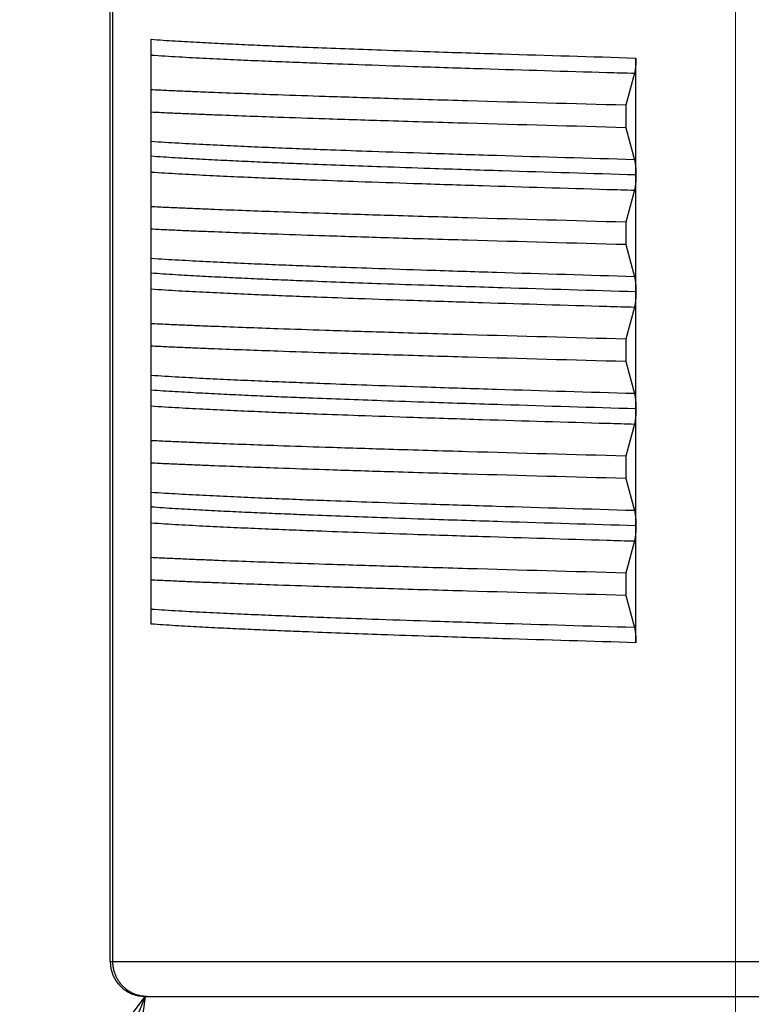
# Model space of a CAD drawing. Header units: millimetres. Extents: x 0 to 1300, y 0 to 891.
# Tile 99 of 124: x 341 to 347, y 548 to 556. Entities that reach past the tile are written whole.
import ezdxf

# ---------------------------------------------------------------- set-up
doc = ezdxf.new("R2010")
doc.units = ezdxf.units.MM
doc.header["$LTSCALE"] = 0.54643
doc.linetypes.add('CENTER', pattern=[50.8, 31.75, -6.35, 6.35, -6.35])
doc.layers.add('NoLayerName_001', color=7, linetype='Continuous')
doc.styles.get("Standard").update_dxf_attribs({"font": 'txt', "bigfont": 'extfont2'})
doc.dimstyles.get("Standard").update_dxf_attribs({"dimtxt": 2.5, "dimasz": 2.5, "dimexe": 1, "dimexo": 1, "dimtad": 1, "dimdec": 3, "dimzin": 0, "dimdsep": 46, "dimtxsty": 'Standard', "dimcen": 2.5, "dimadec": 3, "dimazin": 0, "dimtfac": 0.75, "dimtdec": 3, "dimtmove": 0, "dimatfit": 3, "dimfxl": 1, "dimarcsym": 0})

# ---------------------------------------------------------------- blocks, each defined once
blk = doc.blocks.new('_OPEN30')
at = {"color": 0, "linetype": 'ByBlock', "lineweight": -2}
for p, q in [((-1, 0.267949), (0, 0)), ((0, 0), (-1, -0.267949)), ((0, 0), (-1, 0))]:
    blk.add_line(p, q, dxfattribs=at)
blk = doc.blocks.new('*D146')
at = {"layer": 'Defpoints', "color": 0}
for p in [(316.5345, 843.8227), (598.5345, 623.2922), (316.5345, 479.6696)]:
    blk.add_point(p, dxfattribs=at)
at = {"layer": 'NoLayerName_001', "color": 0, "linetype": 'Continuous', "lineweight": 13}
for p, q in [((316.5345, 482.6696), (316.5345, 846.8227)), ((598.5345, 626.2922), (598.5345, 846.8227)), ((594.0345, 843.8227), (321.0345, 843.8227))]:
    blk.add_line(p, q, dxfattribs=at)
at = {"layer": 'NoLayerName_001', "color": 0, "lineweight": 13, "xscale": 4.5, "yscale": 4.5, "zscale": 4.5, "rotation": 180}
blk.add_blockref('_OPEN30', (316.5345, 843.8227), dxfattribs=at)
at = {"layer": 'NoLayerName_001', "color": 0, "lineweight": 13, "xscale": 4.5, "yscale": 4.5, "zscale": 4.5}
blk.add_blockref('_OPEN30', (598.5345, 843.8227), dxfattribs=at)
at = {"layer": 'NoLayerName_001', "color": 0, "lineweight": 13, "insert": (457.5345, 852.1829), "char_height": 10.5, "attachment_point": 5}
blk.add_mtext('\\W0.8000;282', dxfattribs=at)

msp = doc.modelspace()

# ---------------------------------------------------------------- linework, layer by layer
at = {"layer": 'NoLayerName_001', "color": 4, "linetype": 'CENTER', "lineweight": 13}
msp.add_line((347.0345, 543.8696), (347.0345, 568.8696), dxfattribs=at)
at = {"layer": 'NoLayerName_001', "color": 60, "linetype": 'Continuous', "lineweight": 25}
for p, q in [((341.6845, 547.9696), (341.6845, 558.581)), ((341.707, 547.9696), (341.707, 558.5858)), ((342.0345, 550.8544), (342.0345, 555.8545)), ((346.182, 554.696), (346.182, 555.6946)), ((346.1702, 555.5647), (346.0959, 555.2904)), ((346.0959, 555.2904), (346.0959, 555.0987)), ((346.0959, 555.0987), (346.1702, 554.8245)), ((346.182, 552.6953), (346.182, 554.6931)), ((346.1702, 554.5647), (346.0959, 554.2904)), ((346.0959, 554.2904), (346.0959, 554.0987)), ((346.0959, 554.0987), (346.1702, 553.8245)), ((346.1702, 553.5647), (346.0959, 553.2904)), ((346.0959, 553.2904), (346.0959, 553.0987)), ((346.0959, 553.0987), (346.1702, 552.8245)), ((346.182, 551.696), (346.182, 552.6931)), ((346.1702, 552.5647), (346.0959, 552.2904)), ((346.0959, 552.2904), (346.0959, 552.0987)), ((346.0959, 552.0987), (346.1702, 551.8245)), ((346.182, 550.6945), (346.182, 551.6946)), ((346.1702, 551.5647), (346.0959, 551.2904)), ((346.0959, 551.2904), (346.0959, 551.0987)), ((346.0959, 551.0987), (346.1702, 550.8245)), ((341.6845, 547.9696), (352.3845, 547.9696)), ((341.9845, 547.6696), (352.0845, 547.6696))]:
    msp.add_line(p, q, dxfattribs=at)
msp.add_arc((341.9845, 547.9696), 0.3, 180, 270, dxfattribs=at)
for points, knots in [([(342.0345, 555.8545), (342.0691, 555.8521), (342.138, 555.8471), (342.2416, 555.8406), (342.3452, 555.8345), (342.4488, 555.8287), (342.5524, 555.8233), (342.6561, 555.8181), (342.7943, 555.8114), (342.967, 555.8036), (343.1744, 555.7948), (343.4163, 555.7851), (343.6928, 555.7746), (344.0385, 555.7621), (344.4879, 555.7468), (345.2139, 555.7235), (345.8017, 555.7062), (346.182, 555.6946)], [0, 0, 0, 0, 0.103768, 0.207537, 0.311306, 0.415075, 0.518843, 0.622611, 0.726379, 0.933915, 1.141451, 1.348987, 1.66029, 1.971594, 2.386665, 3.009273, 4.150719, 4.150719, 4.150719, 4.150719]), ([(342.0345, 555.7197), (342.0739, 555.7172), (342.1525, 555.7119), (342.2706, 555.705), (342.3887, 555.6986), (342.5068, 555.6925), (342.6249, 555.6867), (342.7824, 555.6793), (342.9793, 555.6707), (343.2156, 555.661), (343.4913, 555.6503), (343.8458, 555.6374), (344.3185, 555.6213), (345.0277, 555.5985), (345.658, 555.5796), (346.0914, 555.567), (346.1702, 555.5647)], [0, 0, 0, 0, 0.11825, 0.236502, 0.354753, 0.473004, 0.591255, 0.709505, 0.946006, 1.182507, 1.419009, 1.773762, 2.246764, 2.838016, 3.902269, 4.13877, 4.13877, 4.13877, 4.13877]), ([(346.182, 555.6946), (346.182, 555.6929), (346.182, 555.6894), (346.1819, 555.6842), (346.1819, 555.6789), (346.1818, 555.6737), (346.1816, 555.6685), (346.1815, 555.6632), (346.1813, 555.658), (346.1811, 555.6528), (346.1808, 555.6476), (346.1805, 555.6423), (346.1802, 555.6371), (346.1798, 555.6319), (346.1794, 555.6267), (346.179, 555.6215), (346.1785, 555.6163), (346.178, 555.6111), (346.1774, 555.6059), (346.1768, 555.6007), (346.1761, 555.5955), (346.1754, 555.5903), (346.1746, 555.5851), (346.1737, 555.58), (346.1727, 555.5748), (346.1716, 555.5697), (346.1707, 555.5664), (346.1702, 555.5647)], [0, 0, 0, 0, 0.0052295, 0.0104598, 0.0156907, 0.0209221, 0.0261537, 0.0313854, 0.0366172, 0.0418487, 0.0470801, 0.0523112, 0.0575419, 0.0627722, 0.0680022, 0.0732318, 0.078461, 0.0836901, 0.088919, 0.0941483, 0.0993783, 0.1046098, 0.1098433, 0.1150773, 0.1203097, 0.1255396, 0.1307682, 0.1307682, 0.1307682, 0.1307682]), ([(346.0959, 555.2904), (345.6446, 555.3029), (344.9676, 555.3209), (344.1101, 555.3463), (343.5685, 555.3633), (343.1624, 555.3769), (342.8466, 555.3883), (342.621, 555.3969), (342.4405, 555.4041), (342.3052, 555.4099), (342.1698, 555.4158), (342.0796, 555.4201), (342.0345, 555.4222)], [0, 0, 0, 0, 1.354528, 2.031793, 2.573604, 2.979962, 3.250869, 3.521777, 3.657231, 3.792684, 3.928137, 4.06359, 4.06359, 4.06359, 4.06359]), ([(346.0959, 555.0987), (345.6446, 555.1112), (344.9676, 555.1292), (344.1101, 555.1545), (343.5685, 555.1715), (343.1624, 555.1852), (342.8466, 555.1966), (342.621, 555.2052), (342.4405, 555.2124), (342.3052, 555.2181), (342.1698, 555.2241), (342.0796, 555.2284), (342.0345, 555.2305)], [0, 0, 0, 0, 1.354528, 2.031793, 2.573604, 2.979962, 3.250869, 3.521777, 3.657231, 3.792684, 3.928137, 4.06359, 4.06359, 4.06359, 4.06359]), ([(346.1702, 554.8245), (345.7763, 554.8363), (345.1852, 554.8534), (344.4367, 554.8772), (343.964, 554.8931), (343.6094, 554.9058), (343.3337, 554.9162), (343.0974, 554.9256), (342.9005, 554.9339), (342.743, 554.941), (342.6249, 554.9465), (342.5068, 554.9523), (342.3887, 554.9584), (342.2706, 554.9649), (342.1525, 554.9718), (342.0739, 554.977), (342.0345, 554.9795)], [0, 0, 0, 0, 1.182504, 1.773755, 2.246756, 2.601509, 2.838012, 3.074513, 3.311014, 3.429264, 3.547515, 3.665765, 3.784016, 3.902268, 4.020519, 4.13877, 4.13877, 4.13877, 4.13877]), ([(346.182, 554.6945), (345.8017, 554.706), (345.2139, 554.7234), (344.4879, 554.7467), (344.0385, 554.762), (343.6928, 554.7745), (343.4163, 554.785), (343.1744, 554.7947), (342.967, 554.8035), (342.7943, 554.8113), (342.6561, 554.818), (342.5524, 554.8232), (342.4488, 554.8286), (342.3452, 554.8344), (342.2416, 554.8405), (342.1381, 554.847), (342.0691, 554.852), (342.0345, 554.8544)], [0, 0, 0, 0, 1.141446, 1.764053, 2.179125, 2.490428, 2.801732, 3.009268, 3.216804, 3.42434, 3.528107, 3.631875, 3.735643, 3.839412, 3.943182, 4.046951, 4.150719, 4.150719, 4.150719, 4.150719]), ([(346.1702, 554.8245), (346.1707, 554.8228), (346.1716, 554.8195), (346.1727, 554.8144), (346.1737, 554.8093), (346.1745, 554.8042), (346.1753, 554.7991), (346.1761, 554.794), (346.1768, 554.7889), (346.1774, 554.7837), (346.178, 554.7786), (346.1785, 554.7735), (346.179, 554.7683), (346.1794, 554.7632), (346.1798, 554.758), (346.1802, 554.7528), (346.1805, 554.7477), (346.1808, 554.7425), (346.181, 554.7374), (346.1813, 554.7322), (346.1815, 554.727), (346.1816, 554.7219), (346.1818, 554.7167), (346.1819, 554.7115), (346.1819, 554.7063), (346.182, 554.7012), (346.182, 554.6977), (346.182, 554.696)], [0, 0, 0, 0, 0.0051694, 0.01034, 0.0155131, 0.0206877, 0.0258618, 0.0310338, 0.0362045, 0.0413745, 0.0465442, 0.051714, 0.0568841, 0.0620546, 0.0672255, 0.0723967, 0.0775683, 0.0827402, 0.0879123, 0.0930847, 0.0982571, 0.1034295, 0.1086018, 0.1137738, 0.1189454, 0.1241164, 0.1292866, 0.1292866, 0.1292866, 0.1292866]), ([(342.0345, 554.7197), (342.0739, 554.7172), (342.1525, 554.7119), (342.2706, 554.705), (342.3887, 554.6986), (342.5068, 554.6925), (342.6249, 554.6867), (342.7824, 554.6793), (342.9793, 554.6707), (343.2156, 554.661), (343.4913, 554.6503), (343.8458, 554.6374), (344.3185, 554.6213), (345.0277, 554.5985), (345.658, 554.5796), (346.0914, 554.567), (346.1702, 554.5647)], [0, 0, 0, 0, 0.11825, 0.236502, 0.354753, 0.473004, 0.591255, 0.709505, 0.946006, 1.182507, 1.419009, 1.773762, 2.246764, 2.838016, 3.902269, 4.13877, 4.13877, 4.13877, 4.13877]), ([(346.182, 554.6931), (346.182, 554.6914), (346.182, 554.688), (346.1819, 554.6828), (346.1819, 554.6776), (346.1818, 554.6725), (346.1816, 554.6673), (346.1815, 554.6621), (346.1813, 554.6569), (346.181, 554.6518), (346.1808, 554.6466), (346.1805, 554.6415), (346.1802, 554.6363), (346.1798, 554.6311), (346.1794, 554.626), (346.179, 554.6208), (346.1785, 554.6157), (346.178, 554.6105), (346.1774, 554.6054), (346.1768, 554.6003), (346.1761, 554.5951), (346.1753, 554.59), (346.1745, 554.5849), (346.1737, 554.5798), (346.1727, 554.5747), (346.1716, 554.5697), (346.1707, 554.5663), (346.1702, 554.5647)], [0, 0, 0, 0, 0.0051704, 0.0103415, 0.0155133, 0.0206854, 0.0258579, 0.0310305, 0.0362031, 0.0413756, 0.0465479, 0.0517199, 0.0568917, 0.0620631, 0.0672341, 0.0724047, 0.077575, 0.0827449, 0.0879148, 0.093085, 0.0982558, 0.1034281, 0.1086023, 0.1137771, 0.1189503, 0.1241212, 0.1292907, 0.1292907, 0.1292907, 0.1292907]), ([(346.0959, 554.2904), (345.6446, 554.3029), (344.9676, 554.3209), (344.1101, 554.3463), (343.5685, 554.3633), (343.1624, 554.3769), (342.8466, 554.3883), (342.621, 554.3969), (342.4405, 554.4041), (342.3052, 554.4099), (342.1698, 554.4158), (342.0796, 554.4201), (342.0345, 554.4222)], [0, 0, 0, 0, 1.354528, 2.031793, 2.573604, 2.979962, 3.250869, 3.521777, 3.657231, 3.792684, 3.928137, 4.06359, 4.06359, 4.06359, 4.06359]), ([(346.0959, 554.0987), (345.6446, 554.1112), (344.9676, 554.1292), (344.1101, 554.1545), (343.5685, 554.1715), (343.1624, 554.1852), (342.8466, 554.1966), (342.621, 554.2052), (342.4405, 554.2124), (342.3052, 554.2181), (342.1698, 554.2241), (342.0796, 554.2284), (342.0345, 554.2305)], [0, 0, 0, 0, 1.354528, 2.031793, 2.573604, 2.979962, 3.250869, 3.521777, 3.657231, 3.792684, 3.928137, 4.06359, 4.06359, 4.06359, 4.06359]), ([(346.1702, 553.8245), (345.7763, 553.8363), (345.1852, 553.8534), (344.4367, 553.8772), (343.964, 553.8931), (343.6094, 553.9058), (343.3337, 553.9162), (343.0974, 553.9256), (342.9005, 553.9339), (342.743, 553.941), (342.6249, 553.9465), (342.5068, 553.9523), (342.3887, 553.9584), (342.2706, 553.9649), (342.1525, 553.9718), (342.0739, 553.977), (342.0345, 553.9795)], [0, 0, 0, 0, 1.182503, 1.773755, 2.246756, 2.601509, 2.838012, 3.074513, 3.311014, 3.429264, 3.547515, 3.665765, 3.784016, 3.902268, 4.020519, 4.13877, 4.13877, 4.13877, 4.13877]), ([(346.182, 553.6945), (345.8017, 553.706), (345.2139, 553.7234), (344.4879, 553.7467), (344.0385, 553.762), (343.6928, 553.7745), (343.4163, 553.785), (343.1744, 553.7947), (342.967, 553.8035), (342.7943, 553.8113), (342.6561, 553.818), (342.5524, 553.8232), (342.4488, 553.8286), (342.3452, 553.8344), (342.2416, 553.8405), (342.1381, 553.847), (342.0691, 553.852), (342.0345, 553.8544)], [0, 0, 0, 0, 1.141445, 1.764053, 2.179125, 2.490428, 2.801731, 3.009267, 3.216803, 3.424339, 3.528107, 3.631874, 3.735642, 3.839411, 3.943181, 4.04695, 4.150718, 4.150718, 4.150718, 4.150718]), ([(346.1702, 553.8245), (346.1707, 553.8228), (346.1716, 553.8195), (346.1727, 553.8144), (346.1737, 553.8093), (346.1745, 553.8042), (346.1754, 553.7991), (346.1761, 553.794), (346.1768, 553.7888), (346.1774, 553.7837), (346.178, 553.7786), (346.1785, 553.7734), (346.179, 553.7683), (346.1794, 553.7631), (346.1798, 553.758), (346.1802, 553.7528), (346.1805, 553.7476), (346.1808, 553.7425), (346.181, 553.7373), (346.1813, 553.7321), (346.1815, 553.7269), (346.1816, 553.7218), (346.1818, 553.7166), (346.1819, 553.7114), (346.1819, 553.7062), (346.182, 553.7011), (346.182, 553.6976), (346.182, 553.6959)], [0, 0, 0, 0, 0.0051738, 0.0103489, 0.0155264, 0.0207055, 0.025884, 0.0310606, 0.0362357, 0.0414101, 0.0465843, 0.0517586, 0.0569331, 0.062108, 0.0672833, 0.072459, 0.077635, 0.0828113, 0.0879879, 0.0931647, 0.0983416, 0.1035185, 0.1086952, 0.1138717, 0.1190477, 0.1242231, 0.1293978, 0.1293978, 0.1293978, 0.1293978]), ([(342.0345, 553.7197), (342.0739, 553.7172), (342.1525, 553.7119), (342.2706, 553.705), (342.3887, 553.6986), (342.5068, 553.6925), (342.6249, 553.6867), (342.7824, 553.6793), (342.9793, 553.6707), (343.2156, 553.661), (343.4913, 553.6503), (343.8458, 553.6374), (344.3185, 553.6213), (345.0277, 553.5985), (345.658, 553.5796), (346.0914, 553.567), (346.1702, 553.5647)], [0, 0, 0, 0, 0.11825, 0.236502, 0.354753, 0.473004, 0.591255, 0.709505, 0.946006, 1.182507, 1.419009, 1.773762, 2.246764, 2.838015, 3.902268, 4.138769, 4.138769, 4.138769, 4.138769]), ([(346.182, 553.6952), (346.182, 553.6934), (346.182, 553.6899), (346.1819, 553.6847), (346.1819, 553.6794), (346.1818, 553.6742), (346.1816, 553.6689), (346.1815, 553.6637), (346.1813, 553.6584), (346.1811, 553.6532), (346.1808, 553.6479), (346.1806, 553.6427), (346.1802, 553.6374), (346.1799, 553.6322), (346.1795, 553.6269), (346.179, 553.6217), (346.1786, 553.6165), (346.178, 553.6113), (346.1775, 553.606), (346.1768, 553.6008), (346.1762, 553.5956), (346.1754, 553.5904), (346.1746, 553.5852), (346.1737, 553.58), (346.1727, 553.5749), (346.1716, 553.5697), (346.1707, 553.5664), (346.1702, 553.5647)], [0, 0, 0, 0, 0.0052534, 0.0105076, 0.0157624, 0.0210177, 0.0262732, 0.0315288, 0.0367844, 0.0420399, 0.0472951, 0.05255, 0.0578045, 0.0630587, 0.0683124, 0.0735658, 0.0788189, 0.0840718, 0.0893246, 0.0945777, 0.0998317, 0.1050871, 0.1103445, 0.1156025, 0.1208587, 0.1261125, 0.131365, 0.131365, 0.131365, 0.131365]), ([(346.0959, 553.2904), (345.6446, 553.3029), (344.9676, 553.3209), (344.1101, 553.3463), (343.5685, 553.3633), (343.1624, 553.3769), (342.8466, 553.3883), (342.621, 553.3969), (342.4405, 553.4041), (342.3052, 553.4099), (342.1698, 553.4158), (342.0796, 553.4201), (342.0345, 553.4222)], [0, 0, 0, 0, 1.354528, 2.031793, 2.573604, 2.979962, 3.250869, 3.521777, 3.657231, 3.792684, 3.928137, 4.06359, 4.06359, 4.06359, 4.06359]), ([(346.0959, 553.0987), (345.6446, 553.1112), (344.9676, 553.1292), (344.1101, 553.1545), (343.5685, 553.1715), (343.1624, 553.1852), (342.8466, 553.1966), (342.621, 553.2052), (342.4405, 553.2124), (342.3052, 553.2181), (342.1698, 553.2241), (342.0796, 553.2284), (342.0345, 553.2305)], [0, 0, 0, 0, 1.354528, 2.031793, 2.573604, 2.979962, 3.250869, 3.521777, 3.657231, 3.792684, 3.928137, 4.06359, 4.06359, 4.06359, 4.06359]), ([(346.1702, 552.8245), (345.7763, 552.8363), (345.1852, 552.8534), (344.4367, 552.8772), (343.964, 552.8931), (343.6094, 552.9058), (343.3337, 552.9162), (343.0974, 552.9256), (342.9005, 552.9339), (342.743, 552.941), (342.6249, 552.9465), (342.5068, 552.9523), (342.3887, 552.9584), (342.2706, 552.9649), (342.1525, 552.9718), (342.0739, 552.977), (342.0345, 552.9795)], [0, 0, 0, 0, 1.182503, 1.773755, 2.246756, 2.601509, 2.838011, 3.074513, 3.311014, 3.429264, 3.547514, 3.665765, 3.784016, 3.902267, 4.020519, 4.138769, 4.138769, 4.138769, 4.138769]), ([(346.182, 552.6945), (345.8017, 552.706), (345.2139, 552.7234), (344.4879, 552.7467), (344.0385, 552.762), (343.6928, 552.7745), (343.4163, 552.785), (343.1744, 552.7947), (342.967, 552.8035), (342.7943, 552.8113), (342.6561, 552.818), (342.5524, 552.8232), (342.4488, 552.8286), (342.3452, 552.8344), (342.2416, 552.8405), (342.1381, 552.847), (342.0691, 552.852), (342.0345, 552.8544)], [0, 0, 0, 0, 1.141446, 1.764053, 2.179125, 2.490428, 2.801732, 3.009268, 3.216804, 3.42434, 3.528107, 3.631875, 3.735643, 3.839412, 3.943182, 4.046951, 4.150719, 4.150719, 4.150719, 4.150719]), ([(346.1702, 552.8245), (346.1707, 552.8228), (346.1716, 552.8194), (346.1727, 552.8144), (346.1737, 552.8093), (346.1746, 552.8041), (346.1754, 552.799), (346.1761, 552.7939), (346.1768, 552.7887), (346.1774, 552.7835), (346.178, 552.7784), (346.1785, 552.7732), (346.179, 552.768), (346.1794, 552.7629), (346.1798, 552.7577), (346.1802, 552.7525), (346.1805, 552.7473), (346.1808, 552.7421), (346.1811, 552.7369), (346.1813, 552.7317), (346.1815, 552.7265), (346.1816, 552.7213), (346.1818, 552.7161), (346.1819, 552.7109), (346.1819, 552.7057), (346.182, 552.7005), (346.182, 552.6971), (346.182, 552.6953)], [0, 0, 0, 0, 0.0051963, 0.010394, 0.015594, 0.0207957, 0.0259968, 0.031196, 0.0363937, 0.0415906, 0.0467873, 0.0519841, 0.0571812, 0.0623786, 0.0675764, 0.0727745, 0.077973, 0.0831719, 0.088371, 0.0935703, 0.0987697, 0.1039692, 0.1091685, 0.1143675, 0.1195661, 0.1247641, 0.1299613, 0.1299613, 0.1299613, 0.1299613]), ([(342.0345, 552.7197), (342.0739, 552.7172), (342.1525, 552.7119), (342.2706, 552.705), (342.3887, 552.6986), (342.5068, 552.6925), (342.6249, 552.6867), (342.7824, 552.6793), (342.9793, 552.6707), (343.2156, 552.661), (343.4913, 552.6503), (343.8458, 552.6374), (344.3185, 552.6213), (345.0277, 552.5985), (345.658, 552.5796), (346.0914, 552.567), (346.1702, 552.5647)], [0, 0, 0, 0, 0.11825, 0.236502, 0.354753, 0.473004, 0.591255, 0.709505, 0.946006, 1.182507, 1.419009, 1.773762, 2.246764, 2.838016, 3.902269, 4.13877, 4.13877, 4.13877, 4.13877]), ([(346.182, 552.6931), (346.182, 552.6914), (346.182, 552.688), (346.1819, 552.6828), (346.1819, 552.6776), (346.1818, 552.6725), (346.1816, 552.6673), (346.1815, 552.6621), (346.1813, 552.6569), (346.181, 552.6518), (346.1808, 552.6466), (346.1805, 552.6415), (346.1802, 552.6363), (346.1798, 552.6311), (346.1794, 552.626), (346.179, 552.6208), (346.1785, 552.6157), (346.178, 552.6105), (346.1774, 552.6054), (346.1768, 552.6003), (346.1761, 552.5951), (346.1753, 552.59), (346.1745, 552.5849), (346.1737, 552.5798), (346.1727, 552.5747), (346.1716, 552.5697), (346.1707, 552.5663), (346.1702, 552.5647)], [0, 0, 0, 0, 0.0051704, 0.0103415, 0.0155133, 0.0206855, 0.0258579, 0.0310305, 0.0362031, 0.0413756, 0.046548, 0.05172, 0.0568918, 0.0620632, 0.0672342, 0.0724048, 0.0775751, 0.0827451, 0.087915, 0.0930851, 0.098256, 0.1034283, 0.1086025, 0.1137773, 0.1189505, 0.1241214, 0.1292909, 0.1292909, 0.1292909, 0.1292909]), ([(346.0959, 552.2904), (345.6446, 552.3029), (344.9676, 552.3209), (344.1101, 552.3463), (343.5685, 552.3633), (343.1624, 552.3769), (342.8466, 552.3883), (342.621, 552.3969), (342.4405, 552.4041), (342.3052, 552.4099), (342.1698, 552.4158), (342.0796, 552.4201), (342.0345, 552.4222)], [0, 0, 0, 0, 1.354528, 2.031793, 2.573604, 2.979962, 3.250869, 3.521777, 3.657231, 3.792684, 3.928137, 4.06359, 4.06359, 4.06359, 4.06359]), ([(346.0959, 552.0987), (345.6446, 552.1112), (344.9676, 552.1292), (344.1101, 552.1545), (343.5685, 552.1715), (343.1624, 552.1852), (342.8466, 552.1966), (342.621, 552.2052), (342.4405, 552.2124), (342.3052, 552.2181), (342.1698, 552.2241), (342.0796, 552.2284), (342.0345, 552.2305)], [0, 0, 0, 0, 1.354528, 2.031793, 2.573604, 2.979962, 3.250869, 3.521777, 3.657231, 3.792684, 3.928137, 4.06359, 4.06359, 4.06359, 4.06359]), ([(346.1702, 551.8245), (345.7763, 551.8363), (345.1852, 551.8534), (344.4367, 551.8772), (343.964, 551.8931), (343.6094, 551.9058), (343.3337, 551.9162), (343.0974, 551.9256), (342.9005, 551.9339), (342.743, 551.941), (342.6249, 551.9465), (342.5068, 551.9523), (342.3887, 551.9584), (342.2706, 551.9649), (342.1525, 551.9718), (342.0739, 551.977), (342.0345, 551.9795)], [0, 0, 0, 0, 1.182504, 1.773755, 2.246756, 2.601509, 2.838012, 3.074513, 3.311014, 3.429264, 3.547515, 3.665765, 3.784016, 3.902268, 4.020519, 4.13877, 4.13877, 4.13877, 4.13877]), ([(346.182, 551.6945), (345.8017, 551.706), (345.2139, 551.7234), (344.4879, 551.7467), (344.0385, 551.762), (343.6928, 551.7745), (343.4163, 551.785), (343.1744, 551.7947), (342.967, 551.8035), (342.7943, 551.8113), (342.6561, 551.818), (342.5524, 551.8232), (342.4488, 551.8286), (342.3452, 551.8344), (342.2416, 551.8405), (342.1381, 551.847), (342.0691, 551.852), (342.0345, 551.8544)], [0, 0, 0, 0, 1.141445, 1.764053, 2.179124, 2.490428, 2.801731, 3.009267, 3.216803, 3.424339, 3.528106, 3.631874, 3.735642, 3.839411, 3.943181, 4.04695, 4.150717, 4.150717, 4.150717, 4.150717]), ([(346.1702, 551.8245), (346.1707, 551.8228), (346.1716, 551.8195), (346.1727, 551.8144), (346.1737, 551.8093), (346.1745, 551.8042), (346.1753, 551.7991), (346.1761, 551.794), (346.1768, 551.7889), (346.1774, 551.7837), (346.178, 551.7786), (346.1785, 551.7735), (346.179, 551.7683), (346.1794, 551.7632), (346.1798, 551.758), (346.1802, 551.7528), (346.1805, 551.7477), (346.1808, 551.7425), (346.181, 551.7374), (346.1813, 551.7322), (346.1815, 551.727), (346.1816, 551.7218), (346.1818, 551.7167), (346.1819, 551.7115), (346.1819, 551.7063), (346.182, 551.7012), (346.182, 551.6977), (346.182, 551.696)], [0, 0, 0, 0, 0.0051696, 0.0103405, 0.0155137, 0.0206885, 0.0258628, 0.0310351, 0.036206, 0.0413761, 0.0465461, 0.0517161, 0.0568864, 0.0620571, 0.0672282, 0.0723996, 0.0775714, 0.0827435, 0.0879158, 0.0930884, 0.098261, 0.1034337, 0.1086061, 0.1137784, 0.1189501, 0.1241213, 0.1292917, 0.1292917, 0.1292917, 0.1292917]), ([(342.0345, 551.7197), (342.0739, 551.7172), (342.1525, 551.7119), (342.2706, 551.7051), (342.3887, 551.6986), (342.5068, 551.6925), (342.6249, 551.6867), (342.7824, 551.6793), (342.9793, 551.6707), (343.2156, 551.661), (343.4913, 551.6503), (343.8458, 551.6374), (344.3185, 551.6213), (345.0277, 551.5985), (345.658, 551.5796), (346.0914, 551.567), (346.1702, 551.5647)], [0, 0, 0, 0, 0.11825, 0.236502, 0.354753, 0.473004, 0.591255, 0.709505, 0.946006, 1.182507, 1.419009, 1.773762, 2.246764, 2.838016, 3.902269, 4.13877, 4.13877, 4.13877, 4.13877]), ([(346.182, 551.6946), (346.182, 551.6929), (346.182, 551.6894), (346.1819, 551.6842), (346.1819, 551.6789), (346.1818, 551.6737), (346.1816, 551.6685), (346.1815, 551.6632), (346.1813, 551.658), (346.1811, 551.6528), (346.1808, 551.6476), (346.1805, 551.6423), (346.1802, 551.6371), (346.1798, 551.6319), (346.1794, 551.6267), (346.179, 551.6215), (346.1785, 551.6163), (346.178, 551.611), (346.1774, 551.6058), (346.1768, 551.6007), (346.1761, 551.5955), (346.1754, 551.5903), (346.1746, 551.5851), (346.1737, 551.58), (346.1727, 551.5748), (346.1716, 551.5697), (346.1707, 551.5663), (346.1702, 551.5647)], [0, 0, 0, 0, 0.0052304, 0.0104616, 0.0156934, 0.0209256, 0.0261581, 0.0313907, 0.0366233, 0.0418558, 0.047088, 0.05232, 0.0575515, 0.0627828, 0.0680136, 0.0732441, 0.0784742, 0.0837041, 0.0889339, 0.0941641, 0.099395, 0.1046274, 0.1098617, 0.1150966, 0.1203299, 0.1255607, 0.1307902, 0.1307902, 0.1307902, 0.1307902]), ([(346.0959, 551.2904), (345.6446, 551.3029), (344.9676, 551.3209), (344.1101, 551.3463), (343.5685, 551.3633), (343.1624, 551.3769), (342.8466, 551.3883), (342.621, 551.3969), (342.4405, 551.4041), (342.3052, 551.4099), (342.1698, 551.4158), (342.0796, 551.4201), (342.0345, 551.4222)], [0, 0, 0, 0, 1.354528, 2.031793, 2.573604, 2.979962, 3.250869, 3.521777, 3.657231, 3.792684, 3.928137, 4.06359, 4.06359, 4.06359, 4.06359]), ([(346.0959, 551.0987), (345.6446, 551.1112), (344.9676, 551.1292), (344.1101, 551.1545), (343.5685, 551.1715), (343.1624, 551.1852), (342.8466, 551.1966), (342.621, 551.2052), (342.4405, 551.2124), (342.3052, 551.2181), (342.1698, 551.2241), (342.0796, 551.2284), (342.0345, 551.2305)], [0, 0, 0, 0, 1.354528, 2.031793, 2.573604, 2.979962, 3.250869, 3.521777, 3.657231, 3.792684, 3.928137, 4.06359, 4.06359, 4.06359, 4.06359]), ([(346.1702, 550.8245), (345.7763, 550.8363), (345.1852, 550.8534), (344.4367, 550.8772), (343.964, 550.8931), (343.6094, 550.9058), (343.3337, 550.9162), (343.0974, 550.9256), (342.9005, 550.9339), (342.743, 550.941), (342.6249, 550.9465), (342.5068, 550.9523), (342.3887, 550.9584), (342.2706, 550.9649), (342.1525, 550.9718), (342.0739, 550.977), (342.0345, 550.9795)], [0, 0, 0, 0, 1.182503, 1.773755, 2.246756, 2.601509, 2.838012, 3.074513, 3.311014, 3.429264, 3.547515, 3.665765, 3.784016, 3.902268, 4.020519, 4.138769, 4.138769, 4.138769, 4.138769]), ([(346.182, 550.6945), (345.8017, 550.706), (345.2139, 550.7234), (344.4879, 550.7467), (344.0385, 550.762), (343.6928, 550.7745), (343.4163, 550.785), (343.1744, 550.7947), (342.967, 550.8035), (342.7943, 550.8113), (342.6561, 550.818), (342.5524, 550.8232), (342.4488, 550.8286), (342.3452, 550.8344), (342.2416, 550.8405), (342.138, 550.847), (342.069, 550.852), (342.0345, 550.8544)], [0, 0, 0, 0, 1.141446, 1.764054, 2.179126, 2.490429, 2.801733, 3.009269, 3.216805, 3.424341, 3.528109, 3.631877, 3.735645, 3.839414, 3.943183, 4.046952, 4.15072, 4.15072, 4.15072, 4.15072]), ([(346.1702, 550.8245), (346.1707, 550.8228), (346.1716, 550.8194), (346.1727, 550.8143), (346.1737, 550.8092), (346.1746, 550.804), (346.1754, 550.7988), (346.1761, 550.7937), (346.1768, 550.7885), (346.1774, 550.7833), (346.178, 550.7781), (346.1785, 550.7729), (346.179, 550.7677), (346.1794, 550.7625), (346.1798, 550.7572), (346.1802, 550.752), (346.1805, 550.7468), (346.1808, 550.7416), (346.1811, 550.7364), (346.1813, 550.7311), (346.1815, 550.7259), (346.1816, 550.7207), (346.1818, 550.7154), (346.1819, 550.7102), (346.1819, 550.705), (346.182, 550.6997), (346.182, 550.6963), (346.182, 550.6945)], [0, 0, 0, 0, 0.0052295, 0.0104603, 0.0156935, 0.0209284, 0.0261628, 0.0313951, 0.0366261, 0.0418562, 0.0470861, 0.052316, 0.0575461, 0.0627766, 0.0680074, 0.0732387, 0.0784703, 0.0837022, 0.0889345, 0.0941669, 0.0993995, 0.1046321, 0.1098646, 0.1150969, 0.1203287, 0.1255599, 0.1307902, 0.1307902, 0.1307902, 0.1307902]), ([(342.0003, 547.6696), (341.9951, 547.6697), (341.9848, 547.6698), (341.9694, 547.6711), (341.954, 547.6732), (341.9387, 547.6762), (341.9236, 547.6799), (341.9087, 547.6844), (341.8941, 547.6898), (341.8798, 547.6959), (341.8658, 547.7028), (341.8523, 547.7104), (341.8392, 547.7188), (341.8265, 547.7278), (341.8143, 547.7374), (341.8027, 547.7477), (341.7916, 547.7586), (341.7811, 547.77), (341.7712, 547.782), (341.762, 547.7945), (341.7534, 547.8074), (341.7455, 547.8208), (341.7383, 547.8345), (341.7317, 547.8487), (341.726, 547.8631), (341.7209, 547.8778), (341.7167, 547.8928), (341.7132, 547.908), (341.7104, 547.9233), (341.7085, 547.9387), (341.7072, 547.9541), (341.7071, 547.9644), (341.707, 547.9696)], [0, 0, 0, 0, 0.0154529, 0.0309464, 0.0464725, 0.0620221, 0.077586, 0.0931547, 0.1087196, 0.1242736, 0.1398168, 0.155353, 0.1708846, 0.1864129, 0.2019384, 0.2174611, 0.2329809, 0.2484988, 0.2640173, 0.2795385, 0.2950635, 0.3105933, 0.3261288, 0.3416708, 0.3572209, 0.3727775, 0.388335, 0.4038868, 0.4194253, 0.4349425, 0.4504305, 0.4658818, 0.4658818, 0.4658818, 0.4658818])]:
    msp.add_open_spline(points, degree=3, knots=knots, dxfattribs=at)

# ---------------------------------------------------------------- dimensions: what is measured, and where the dimension line sits
at = {"layer": 'NoLayerName_001', "color": 3, "linetype": 'Continuous', "lineweight": 13}
dim = msp.add_linear_dim(base=(316.5345, 843.8227), p1=(598.5345, 623.2922), p2=(316.5345, 479.6696), angle=180, text='\\W0.8000;<>', dimstyle='Standard', override={"dimtxt": 10.5, "dimasz": 4.5, "dimexe": 3, "dimexo": 3, "dimgap": 3, "dimzin": 8, "dimblk": 'OPEN30', "dimclrd": 0, "dimclre": 0, "dimclrt": 0, "dimtp": 0, "dimtm": 0, "dimlwd": 13, "dimlwe": 13}, dxfattribs=at)
dim.commit()
dim.dimension.update_dxf_attribs({"geometry": '*D146', "text_midpoint": (457.5345, 843.8227), "dimtype": 160})

# ---------------------------------------------------------------- leaders
at = {"layer": 'NoLayerName_001', "color": 3, "linetype": 'Continuous', "lineweight": 13, "annotation_type": 0, "has_hookline": 1, "hookline_direction": 1, "text_width": 80.105}
msp.add_leader([(341.9845, 547.6696), (316.7897, 485.9273), (310.7897, 485.9273)], dimstyle='Standard', override={"dimtxt": 10.5, "dimasz": 6, "dimldrblk": 'OPEN30'}, dxfattribs=at)

doc.saveas('drawing.dxf')
